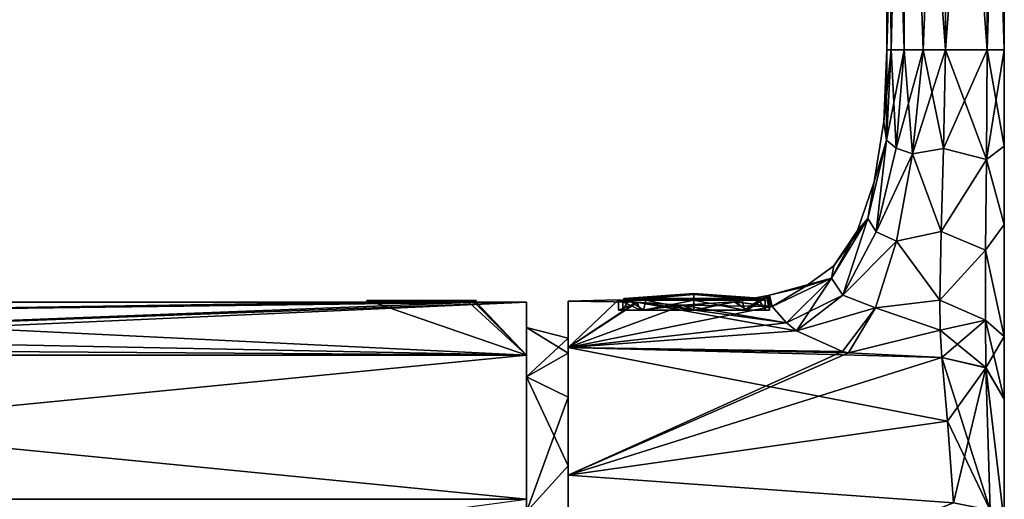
# Model space of a CAD drawing. Header units: millimetres. Extents: x -89 to 30, y -70 to 288.
# Tile 54 of 59: x -30 to 28, y 12 to 40. Entities that reach past the tile are written whole.
import ezdxf

# ---------------------------------------------------------------- set-up
doc = ezdxf.new("R2010")
doc.units = ezdxf.units.MM
doc.header["$LTSCALE"] = 81.481481
for name, color, linetype in [('193', 7, 'CONTINUOUS'), ('194', 7, 'CONTINUOUS'), ('195', 7, 'CONTINUOUS'), ('196', 7, 'CONTINUOUS'), ('197', 7, 'CONTINUOUS'), ('198', 7, 'CONTINUOUS'), ('199', 7, 'CONTINUOUS'), ('21', 7, 'CONTINUOUS'), ('22', 7, 'CONTINUOUS'), ('23', 7, 'CONTINUOUS'), ('24', 7, 'CONTINUOUS'), ('27', 7, 'CONTINUOUS'), ('28', 7, 'CONTINUOUS'), ('29', 7, 'CONTINUOUS'), ('30', 7, 'CONTINUOUS'), ('32', 7, 'CONTINUOUS'), ('66', 7, 'CONTINUOUS'), ('67', 7, 'CONTINUOUS'), ('68', 7, 'CONTINUOUS'), ('7', 7, 'CONTINUOUS'), ('72', 7, 'CONTINUOUS'), ('73', 7, 'CONTINUOUS'), ('74', 7, 'CONTINUOUS'), ('75', 7, 'CONTINUOUS'), ('76', 7, 'CONTINUOUS'), ('77', 7, 'CONTINUOUS'), ('8', 7, 'CONTINUOUS'), ('80', 7, 'CONTINUOUS'), ('88', 7, 'CONTINUOUS'), ('89', 7, 'CONTINUOUS'), ('9', 7, 'CONTINUOUS'), ('92', 7, 'CONTINUOUS'), ('94', 7, 'CONTINUOUS')]:
    doc.layers.add(name, color=color, linetype=linetype)

msp = doc.modelspace()

# ---------------------------------------------------------------- linework, layer by layer
at = {"layer": '193', "color": 7, "linetype": 'CONTINUOUS', "true_color": 0x8c969d}
for points in [[(9.993, 23.021, 4.25), (12.998, 23.021, 3.005), (9.993, 23.635, 4.25), (9.993, 23.021, 4.25)], [(9.993, 23.635, 4.25), (12.998, 23.021, 3.005), (12.857, 23.635, 3.14), (9.993, 23.635, 4.25)], [(12.997, 23.021, -3.006), (9.993, 23.021, -4.25), (12.864, 23.635, -3.133), (12.997, 23.021, -3.006)], [(12.864, 23.635, -3.133), (9.993, 23.021, -4.25), (9.993, 23.635, -4.25), (12.864, 23.635, -3.133)], [(12.857, 23.635, 3.14), (12.998, 23.021, 3.005), (13.879, 23.635, 1.721), (12.857, 23.635, 3.14)], [(13.884, 23.635, -1.709), (12.997, 23.021, -3.006), (12.864, 23.635, -3.133), (13.884, 23.635, -1.709)], [(14.243, 23.021, -0.001), (12.997, 23.021, -3.006), (13.884, 23.635, -1.709), (14.243, 23.021, -0.001)], [(12.998, 23.021, 3.005), (14.243, 23.021, -0.001), (13.879, 23.635, 1.721), (12.998, 23.021, 3.005)], [(13.879, 23.635, 1.721), (14.243, 23.021, -0.001), (14.243, 23.635, 0.007), (13.879, 23.635, 1.721)], [(14.243, 23.635, 0.007), (14.243, 23.021, -0.001), (13.884, 23.635, -1.709), (14.243, 23.635, 0.007)]]:
    msp.add_3dface(points, dxfattribs=at)
at = {"layer": '194', "color": 7, "linetype": 'CONTINUOUS', "true_color": 0x8c969d}
for points in [[(9.993, 24.034), (9.993, 23.959, 2.088), (12.799, 23.734, 3.077), (9.993, 24.034)], [(9.993, 23.959, -2.088), (9.993, 24.034), (9.993, 23.734, -4.164), (9.993, 23.959, -2.088)], [(9.993, 23.734, -4.164), (9.993, 24.034), (12.806, 23.734, -3.07), (9.993, 23.734, -4.164)], [(12.806, 23.734, -3.07), (9.993, 24.034), (13.806, 23.734, -1.674), (12.806, 23.734, -3.07)], [(13.806, 23.734, -1.674), (9.993, 24.034), (14.157, 23.734, 0.007), (13.806, 23.734, -1.674)], [(14.157, 23.734, 0.007), (9.993, 24.034), (13.8, 23.734, 1.686), (14.157, 23.734, 0.007)], [(13.8, 23.734, 1.686), (9.993, 24.034), (12.799, 23.734, 3.077), (13.8, 23.734, 1.686)], [(9.993, 23.959, 2.088), (9.993, 23.734, 4.164), (12.799, 23.734, 3.077), (9.993, 23.959, 2.088)]]:
    msp.add_3dface(points, dxfattribs=at)
at = {"layer": '195', "color": 7, "linetype": 'CONTINUOUS', "true_color": 0x8c969d}
for points in [[(6.988, 23.021, -3.005), (5.743, 23.021, 0.001), (6.107, 23.635, -1.721), (6.988, 23.021, -3.005)], [(5.743, 23.021, 0.001), (6.989, 23.021, 3.006), (6.102, 23.635, 1.709), (5.743, 23.021, 0.001)], [(6.107, 23.635, -1.721), (5.743, 23.021, 0.001), (5.743, 23.635, -0.007), (6.107, 23.635, -1.721)], [(5.743, 23.635, -0.007), (5.743, 23.021, 0.001), (6.102, 23.635, 1.709), (5.743, 23.635, -0.007)], [(6.102, 23.635, 1.709), (6.989, 23.021, 3.006), (7.122, 23.635, 3.133), (6.102, 23.635, 1.709)], [(7.129, 23.635, -3.14), (6.988, 23.021, -3.005), (6.107, 23.635, -1.721), (7.129, 23.635, -3.14)], [(9.993, 23.021, -4.25), (6.988, 23.021, -3.005), (9.993, 23.635, -4.25), (9.993, 23.021, -4.25)], [(9.993, 23.635, -4.25), (6.988, 23.021, -3.005), (7.129, 23.635, -3.14), (9.993, 23.635, -4.25)], [(6.989, 23.021, 3.006), (9.993, 23.021, 4.25), (7.122, 23.635, 3.133), (6.989, 23.021, 3.006)], [(9.993, 23.021, 4.25), (9.993, 23.635, 4.25), (7.122, 23.635, 3.133), (9.993, 23.021, 4.25)]]:
    msp.add_3dface(points, dxfattribs=at)
at = {"layer": '196', "color": 7, "linetype": 'CONTINUOUS', "true_color": 0x8c969d}
for points in [[(6.18, 23.734, 1.674), (9.993, 24.034), (5.829, 23.734, -0.007), (6.18, 23.734, 1.674)], [(5.829, 23.734, -0.007), (9.993, 24.034), (6.185, 23.734, -1.686), (5.829, 23.734, -0.007)], [(7.179, 23.734, 3.07), (9.993, 24.034), (6.18, 23.734, 1.674), (7.179, 23.734, 3.07)], [(6.185, 23.734, -1.686), (9.993, 24.034), (7.186, 23.734, -3.077), (6.185, 23.734, -1.686)], [(9.993, 23.734, 4.164), (9.993, 24.034), (7.179, 23.734, 3.07), (9.993, 23.734, 4.164)], [(9.993, 24.034), (9.993, 23.959, -2.088), (7.186, 23.734, -3.077), (9.993, 24.034)], [(9.993, 23.959, -2.088), (9.993, 23.734, -4.164), (7.186, 23.734, -3.077), (9.993, 23.959, -2.088)], [(9.993, 23.734, 4.164), (9.993, 23.959, 2.088), (9.993, 24.034), (9.993, 23.734, 4.164)]]:
    msp.add_3dface(points, dxfattribs=at)
at = {"layer": '197', "color": 7, "linetype": 'CONTINUOUS', "true_color": 0x8c969d}
for points in [[(6.107, 23.635, -1.721), (5.743, 23.635, -0.007), (6.185, 23.734, -1.686), (6.107, 23.635, -1.721)], [(5.743, 23.635, -0.007), (6.102, 23.635, 1.709), (5.829, 23.734, -0.007), (5.743, 23.635, -0.007)], [(5.743, 23.635, -0.007), (5.829, 23.734, -0.007), (6.185, 23.734, -1.686), (5.743, 23.635, -0.007)], [(6.102, 23.635, 1.709), (6.18, 23.734, 1.674), (5.829, 23.734, -0.007), (6.102, 23.635, 1.709)], [(6.102, 23.635, 1.709), (7.122, 23.635, 3.133), (6.18, 23.734, 1.674), (6.102, 23.635, 1.709)], [(7.129, 23.635, -3.14), (6.107, 23.635, -1.721), (7.186, 23.734, -3.077), (7.129, 23.635, -3.14)], [(6.107, 23.635, -1.721), (6.185, 23.734, -1.686), (7.186, 23.734, -3.077), (6.107, 23.635, -1.721)], [(7.122, 23.635, 3.133), (7.179, 23.734, 3.07), (6.18, 23.734, 1.674), (7.122, 23.635, 3.133)], [(7.122, 23.635, 3.133), (9.993, 23.635, 4.25), (7.179, 23.734, 3.07), (7.122, 23.635, 3.133)], [(9.993, 23.734, -4.164), (7.129, 23.635, -3.14), (7.186, 23.734, -3.077), (9.993, 23.734, -4.164)], [(7.129, 23.635, -3.14), (9.993, 23.734, -4.164), (9.993, 23.7, -4.226), (7.129, 23.635, -3.14)], [(9.993, 23.635, -4.25), (7.129, 23.635, -3.14), (9.993, 23.7, -4.226), (9.993, 23.635, -4.25)], [(7.179, 23.734, 3.07), (9.993, 23.635, 4.25), (9.993, 23.7, 4.226), (7.179, 23.734, 3.07)], [(9.993, 23.734, 4.164), (7.179, 23.734, 3.07), (9.993, 23.7, 4.226), (9.993, 23.734, 4.164)]]:
    msp.add_3dface(points, dxfattribs=at)
at = {"layer": '198', "color": 7, "linetype": 'CONTINUOUS', "true_color": 0x8c969d}
for points in [[(9.993, 23.734, 4.164), (12.857, 23.635, 3.14), (12.799, 23.734, 3.077), (9.993, 23.734, 4.164)], [(12.857, 23.635, 3.14), (9.993, 23.734, 4.164), (9.993, 23.7, 4.226), (12.857, 23.635, 3.14)], [(12.864, 23.635, -3.133), (9.993, 23.635, -4.25), (12.806, 23.734, -3.07), (12.864, 23.635, -3.133)], [(12.806, 23.734, -3.07), (9.993, 23.635, -4.25), (9.993, 23.7, -4.226), (12.806, 23.734, -3.07)], [(9.993, 23.734, -4.164), (12.806, 23.734, -3.07), (9.993, 23.7, -4.226), (9.993, 23.734, -4.164)], [(9.993, 23.635, 4.25), (12.857, 23.635, 3.14), (9.993, 23.7, 4.226), (9.993, 23.635, 4.25)], [(12.857, 23.635, 3.14), (13.879, 23.635, 1.721), (12.799, 23.734, 3.077), (12.857, 23.635, 3.14)], [(13.879, 23.635, 1.721), (13.8, 23.734, 1.686), (12.799, 23.734, 3.077), (13.879, 23.635, 1.721)], [(12.864, 23.635, -3.133), (12.806, 23.734, -3.07), (13.806, 23.734, -1.674), (12.864, 23.635, -3.133)], [(13.884, 23.635, -1.709), (12.864, 23.635, -3.133), (13.806, 23.734, -1.674), (13.884, 23.635, -1.709)], [(13.879, 23.635, 1.721), (14.243, 23.635, 0.007), (13.8, 23.734, 1.686), (13.879, 23.635, 1.721)], [(14.243, 23.635, 0.007), (14.157, 23.734, 0.007), (13.8, 23.734, 1.686), (14.243, 23.635, 0.007)], [(13.884, 23.635, -1.709), (13.806, 23.734, -1.674), (14.157, 23.734, 0.007), (13.884, 23.635, -1.709)], [(14.243, 23.635, 0.007), (13.884, 23.635, -1.709), (14.157, 23.734, 0.007), (14.243, 23.635, 0.007)]]:
    msp.add_3dface(points, dxfattribs=at)
at = {"layer": '199', "linetype": 'CONTINUOUS'}
for points in [[(2.493, 21.362), (2.493, 20.465, 6.124), (2.493, 23.565), (2.493, 21.362)], [(2.493, 21.362), (2.493, 23.565), (2.493, 20.809, -11.043), (2.493, 21.362)], [(2.493, 23.565), (2.493, 20.465, 6.124), (2.493, 20.809, 11.043), (2.493, 23.565)], [(2.493, 20.465, -6.124), (2.493, 21.362), (2.493, 20.809, -11.043), (2.493, 20.465, -6.124)], [(2.493, 17.852, -11.732), (2.493, 20.465, -6.124), (2.493, 20.809, -11.043), (2.493, 17.852, -11.732)], [(2.493, 17.852, -11.732), (2.493, 20.809, -11.043), (2.493, 13.182, -19.499), (2.493, 17.852, -11.732)], [(2.493, 20.465, 6.124), (2.493, 17.852, 11.732), (2.493, 20.809, 11.043), (2.493, 20.465, 6.124)], [(2.493, 17.852, 11.732), (2.493, 13.739, 16.357), (2.493, 20.809, 11.043), (2.493, 17.852, 11.732)], [(2.493, 13.739, 16.357), (2.493, 13.182, 19.499), (2.493, 20.809, 11.043), (2.493, 13.739, 16.357)], [(2.493, 13.739, -16.357), (2.493, 17.852, -11.732), (2.493, 13.182, -19.499), (2.493, 13.739, -16.357)], [(2.493, 8.473, -19.61), (2.493, 13.739, -16.357), (2.493, 13.182, -19.499), (2.493, 8.473, -19.61)], [(2.493, 13.739, 16.357), (2.493, 8.473, 19.61), (2.493, 13.182, 19.499), (2.493, 13.739, 16.357)], [(2.493, 8.473, 19.61), (2.493, 2.499, 21.215), (2.493, 13.182, 19.499), (2.493, 8.473, 19.61)], [(2.493, 2.499, 21.215), (2.493, 2.499, 23.374), (2.493, 13.182, 19.499), (2.493, 2.499, 21.215)], [(2.493, 2.499, -23.374), (2.493, 8.473, -19.61), (2.493, 13.182, -19.499), (2.493, 2.499, -23.374)]]:
    msp.add_3dface(points, dxfattribs=at)
at = {"layer": '21', "color": 1, "linetype": 'CONTINUOUS'}
for points in [[(-9.1, 23.497, 0.4), (-3.4, 23.497, 0.4), (-9.1, 23.597, 0.402), (-9.1, 23.497, 0.4)], [(-9.1, 23.597, 0.402), (-3.4, 23.497, 0.4), (-3.4, 23.597, 0.402), (-9.1, 23.597, 0.402)]]:
    msp.add_3dface(points, dxfattribs=at)
at = {"layer": '22', "color": 1, "linetype": 'CONTINUOUS'}
for points in [[(-3.4, 23.497, -0.4), (-9.1, 23.497, -0.4), (-3.4, 23.597, -0.402), (-3.4, 23.497, -0.4)], [(-3.4, 23.597, -0.402), (-9.1, 23.497, -0.4), (-9.1, 23.597, -0.402), (-3.4, 23.597, -0.402)]]:
    msp.add_3dface(points, dxfattribs=at)
at = {"layer": '23', "color": 1, "linetype": 'CONTINUOUS'}
for points in [[(-9.5, 23.6), (-9.383, 23.598, 0.284), (-3, 23.6), (-9.5, 23.6)], [(-3, 23.6), (-9.383, 23.598, 0.284), (-3.117, 23.598, 0.284), (-3, 23.6)], [(-9.383, 23.598, 0.284), (-9.1, 23.597, 0.402), (-3.117, 23.598, 0.284), (-9.383, 23.598, 0.284)], [(-9.1, 23.597, 0.402), (-3.4, 23.597, 0.402), (-3.117, 23.598, 0.284), (-9.1, 23.597, 0.402)]]:
    msp.add_3dface(points, dxfattribs=at)
at = {"layer": '24', "color": 1, "linetype": 'CONTINUOUS'}
for points in [[(-9.5, 23.6), (-3, 23.6), (-3.117, 23.598, -0.284), (-9.5, 23.6)], [(-9.5, 23.6), (-3.117, 23.598, -0.284), (-9.383, 23.598, -0.284), (-9.5, 23.6)], [(-3.4, 23.597, -0.402), (-9.1, 23.597, -0.402), (-9.383, 23.598, -0.284), (-3.4, 23.597, -0.402)], [(-3.117, 23.598, -0.284), (-3.4, 23.597, -0.402), (-9.383, 23.598, -0.284), (-3.117, 23.598, -0.284)]]:
    msp.add_3dface(points, dxfattribs=at)
at = {"layer": '27', "color": 1, "linetype": 'CONTINUOUS'}
for points in [[(-3.4, 23.597, 0.402), (-3.117, 23.498, 0.283), (-3.117, 23.598, 0.284), (-3.4, 23.597, 0.402)], [(-3.4, 23.497, 0.4), (-3.117, 23.498, 0.283), (-3.4, 23.597, 0.402), (-3.4, 23.497, 0.4)], [(-3, 23.5), (-3, 23.6), (-3.117, 23.598, 0.284), (-3, 23.5)], [(-3.117, 23.498, 0.283), (-3, 23.5), (-3.117, 23.598, 0.284), (-3.117, 23.498, 0.283)]]:
    msp.add_3dface(points, dxfattribs=at)
at = {"layer": '28', "color": 1, "linetype": 'CONTINUOUS'}
for points in [[(-3.117, 23.498, -0.283), (-3.4, 23.497, -0.4), (-3.117, 23.598, -0.284), (-3.117, 23.498, -0.283)], [(-3.4, 23.497, -0.4), (-3.4, 23.597, -0.402), (-3.117, 23.598, -0.284), (-3.4, 23.497, -0.4)], [(-3, 23.5), (-3.117, 23.498, -0.283), (-3, 23.6), (-3, 23.5)], [(-3, 23.6), (-3.117, 23.498, -0.283), (-3.117, 23.598, -0.284), (-3, 23.6)]]:
    msp.add_3dface(points, dxfattribs=at)
at = {"layer": '29', "color": 1, "linetype": 'CONTINUOUS'}
for points in [[(-9.5, 23.5), (-9.5, 23.6), (-9.383, 23.598, -0.284), (-9.5, 23.5)], [(-9.383, 23.498, -0.283), (-9.5, 23.5), (-9.383, 23.598, -0.284), (-9.383, 23.498, -0.283)], [(-9.1, 23.597, -0.402), (-9.383, 23.498, -0.283), (-9.383, 23.598, -0.284), (-9.1, 23.597, -0.402)], [(-9.1, 23.497, -0.4), (-9.383, 23.498, -0.283), (-9.1, 23.597, -0.402), (-9.1, 23.497, -0.4)]]:
    msp.add_3dface(points, dxfattribs=at)
at = {"layer": '30', "color": 1, "linetype": 'CONTINUOUS'}
for points in [[(-9.5, 23.5), (-9.383, 23.498, 0.283), (-9.5, 23.6), (-9.5, 23.5)], [(-9.383, 23.498, 0.283), (-9.383, 23.598, 0.284), (-9.5, 23.6), (-9.383, 23.498, 0.283)], [(-9.383, 23.498, 0.283), (-9.1, 23.497, 0.4), (-9.383, 23.598, 0.284), (-9.383, 23.498, 0.283)], [(-9.1, 23.497, 0.4), (-9.1, 23.597, 0.402), (-9.383, 23.598, 0.284), (-9.1, 23.497, 0.4)]]:
    msp.add_3dface(points, dxfattribs=at)
at = {"layer": '32', "linetype": 'CONTINUOUS'}
for points in [[(0, 19.052, -11), (0, 22), (2.493, 20.465, -6.124), (0, 19.052, -11)], [(0, 22), (0, 19.052, 11), (2.493, 21.362), (0, 22)], [(2.493, 20.465, -6.124), (0, 22), (2.493, 21.362), (2.493, 20.465, -6.124)], [(2.493, 21.362), (0, 19.052, 11), (2.493, 20.465, 6.124), (2.493, 21.362)], [(2.493, 17.852, -11.732), (0, 19.052, -11), (2.493, 20.465, -6.124), (2.493, 17.852, -11.732)], [(2.493, 20.465, 6.124), (0, 19.052, 11), (2.493, 17.852, 11.732), (2.493, 20.465, 6.124)], [(0, 10.999, -19.053), (0, 19.052, -11), (2.493, 13.739, -16.357), (0, 10.999, -19.053)], [(2.493, 13.739, -16.357), (0, 19.052, -11), (2.493, 17.852, -11.732), (2.493, 13.739, -16.357)], [(0, 19.052, 11), (0, 10.999, 19.053), (2.493, 17.852, 11.732), (0, 19.052, 11)], [(2.493, 17.852, 11.732), (0, 10.999, 19.053), (2.493, 13.739, 16.357), (2.493, 17.852, 11.732)], [(2.493, 8.473, -19.61), (0, 10.999, -19.053), (2.493, 13.739, -16.357), (2.493, 8.473, -19.61)], [(2.493, 13.739, 16.357), (0, 10.999, 19.053), (2.493, 8.473, 19.61), (2.493, 13.739, 16.357)]]:
    msp.add_3dface(points, dxfattribs=at)
at = {"layer": '66', "color": 1, "linetype": 'CONTINUOUS'}
for points in [[(5.493, 23.021), (6.812, 23.021, -3.183), (5.493, 23.654), (5.493, 23.021)], [(5.493, 23.654), (6.812, 23.021, -3.183), (6.566, 23.498, -2.917), (5.493, 23.654)], [(6.566, 23.498, -2.917), (6.812, 23.021, -3.183), (9.293, 23.322, -4.445), (6.566, 23.498, -2.917)], [(9.293, 23.322, -4.445), (9.993, 23.021, -4.499), (12.391, 23.527, -3.808), (9.293, 23.322, -4.445)], [(9.993, 23.021, -4.499), (13.173, 23.021, -3.183), (12.391, 23.527, -3.808), (9.993, 23.021, -4.499)], [(12.391, 23.527, -3.808), (13.173, 23.021, -3.183), (14.303, 23.877, -1.293), (12.391, 23.527, -3.808)], [(13.173, 23.021, -3.183), (14.493, 23.021), (14.303, 23.877, -1.293), (13.173, 23.021, -3.183)], [(14.303, 23.877, -1.293), (14.493, 23.021), (14.445, 23.911, -0.655), (14.303, 23.877, -1.293)], [(14.493, 23.021), (14.493, 23.924), (14.445, 23.911, -0.655), (14.493, 23.021)], [(6.812, 23.021, -3.183), (9.993, 23.021, -4.499), (9.293, 23.322, -4.445), (6.812, 23.021, -3.183)]]:
    msp.add_3dface(points, dxfattribs=at)
at = {"layer": '67', "color": 1, "linetype": 'CONTINUOUS'}
for points in [[(6.812, 23.021, -3.183), (5.493, 23.021), (6.988, 23.021, -3.005), (6.812, 23.021, -3.183)], [(5.493, 23.021), (6.812, 23.021, 3.183), (5.743, 23.021, 0.001), (5.493, 23.021)], [(6.988, 23.021, -3.005), (5.493, 23.021), (5.743, 23.021, 0.001), (6.988, 23.021, -3.005)], [(5.743, 23.021, 0.001), (6.812, 23.021, 3.183), (6.989, 23.021, 3.006), (5.743, 23.021, 0.001)], [(9.993, 23.021, -4.499), (6.812, 23.021, -3.183), (9.993, 23.021, -4.25), (9.993, 23.021, -4.499)], [(9.993, 23.021, -4.25), (6.812, 23.021, -3.183), (6.988, 23.021, -3.005), (9.993, 23.021, -4.25)], [(6.812, 23.021, 3.183), (9.993, 23.021, 4.499), (9.993, 23.021, 4.25), (6.812, 23.021, 3.183)], [(6.812, 23.021, 3.183), (9.993, 23.021, 4.25), (6.989, 23.021, 3.006), (6.812, 23.021, 3.183)], [(13.173, 23.021, -3.183), (9.993, 23.021, -4.499), (9.993, 23.021, -4.25), (13.173, 23.021, -3.183)], [(12.997, 23.021, -3.006), (13.173, 23.021, -3.183), (9.993, 23.021, -4.25), (12.997, 23.021, -3.006)], [(9.993, 23.021, 4.499), (13.173, 23.021, 3.183), (9.993, 23.021, 4.25), (9.993, 23.021, 4.499)], [(9.993, 23.021, 4.25), (13.173, 23.021, 3.183), (12.998, 23.021, 3.005), (9.993, 23.021, 4.25)], [(14.243, 23.021, -0.001), (13.173, 23.021, -3.183), (12.997, 23.021, -3.006), (14.243, 23.021, -0.001)], [(13.173, 23.021, 3.183), (14.493, 23.021), (12.998, 23.021, 3.005), (13.173, 23.021, 3.183)], [(12.998, 23.021, 3.005), (14.493, 23.021), (14.243, 23.021, -0.001), (12.998, 23.021, 3.005)], [(14.493, 23.021), (13.173, 23.021, -3.183), (14.243, 23.021, -0.001), (14.493, 23.021)]]:
    msp.add_3dface(points, dxfattribs=at)
at = {"layer": '68', "color": 1, "linetype": 'CONTINUOUS'}
for points in [[(5.493, 23.021), (5.493, 23.654), (6.599, 23.494, 2.955), (5.493, 23.021)], [(6.812, 23.021, 3.183), (5.493, 23.021), (6.599, 23.494, 2.955), (6.812, 23.021, 3.183)], [(9.376, 23.322, 4.458), (6.812, 23.021, 3.183), (6.599, 23.494, 2.955), (9.376, 23.322, 4.458)], [(12.439, 23.533, 3.777), (9.993, 23.021, 4.499), (9.376, 23.322, 4.458), (12.439, 23.533, 3.777)], [(13.173, 23.021, 3.183), (9.993, 23.021, 4.499), (12.439, 23.533, 3.777), (13.173, 23.021, 3.183)], [(14.303, 23.877, 1.293), (13.173, 23.021, 3.183), (12.439, 23.533, 3.777), (14.303, 23.877, 1.293)], [(14.493, 23.924), (14.493, 23.021), (13.173, 23.021, 3.183), (14.493, 23.924)], [(14.493, 23.924), (13.173, 23.021, 3.183), (14.445, 23.911, 0.655), (14.493, 23.924)], [(14.445, 23.911, 0.655), (13.173, 23.021, 3.183), (14.303, 23.877, 1.293), (14.445, 23.911, 0.655)], [(9.993, 23.021, 4.499), (6.812, 23.021, 3.183), (9.376, 23.322, 4.458), (9.993, 23.021, 4.499)]]:
    msp.add_3dface(points, dxfattribs=at)
at = {"layer": '7', "linetype": 'CONTINUOUS'}
for points in [[(-55.597, 21.458, 9.581), (-61, 20.767, 11), (0, 23.5), (-55.597, 21.458, 9.581)], [(0, 23.5), (-61, 20.767, 11), (0, 20.352, 11.75), (0, 23.5)], [(-3.4, 23.497, 0.4), (-55.597, 21.458, 9.581), (0, 23.5), (-3.4, 23.497, 0.4)], [(-51.439, 22.862, 5.44), (-55.597, 21.458, 9.581), (-3.4, 23.497, 0.4), (-51.439, 22.862, 5.44)], [(-50, 23.5), (-51.439, 22.862, 5.44), (-9.5, 23.5), (-50, 23.5)], [(-9.5, 23.5), (-51.439, 22.862, 5.44), (-9.383, 23.498, 0.283), (-9.5, 23.5)], [(-9.383, 23.498, 0.283), (-51.439, 22.862, 5.44), (-9.1, 23.497, 0.4), (-9.383, 23.498, 0.283)], [(-9.1, 23.497, 0.4), (-51.439, 22.862, 5.44), (-3.4, 23.497, 0.4), (-9.1, 23.497, 0.4)], [(-3.117, 23.498, 0.283), (-3.4, 23.497, 0.4), (0, 23.5), (-3.117, 23.498, 0.283)], [(-3, 23.5), (-3.117, 23.498, 0.283), (0, 23.5), (-3, 23.5)], [(0, 20.352, 11.75), (-61, 20.767, 11), (-87.54, 20.352, 11.75), (0, 20.352, 11.75)], [(0, 11.75, 20.352), (0, 20.352, 11.75), (-87.54, 11.75, 20.352), (0, 11.75, 20.352)], [(-87.54, 11.75, 20.352), (0, 20.352, 11.75), (-87.54, 20.352, 11.75), (-87.54, 11.75, 20.352)], [(-87.54, 0, 23.5), (0, 11.75, 20.352), (-87.54, 11.75, 20.352), (-87.54, 0, 23.5)]]:
    msp.add_3dface(points, dxfattribs=at)
at = {"layer": '72', "color": 7, "linetype": 'CONTINUOUS', "true_color": 0xe6e6e6}
for points in [[(21.493, 71.656), (22.518, 71.656, -2.475), (21.493, 38.565), (21.493, 71.656)], [(21.493, 38.565), (22.518, 71.656, -2.475), (21.758, 38.565, -1.337), (21.493, 38.565)], [(21.758, 38.565, -1.337), (22.518, 71.656, -2.475), (22.517, 38.565, -2.474), (21.758, 38.565, -1.337)], [(22.517, 38.565, -2.474), (22.518, 71.656, -2.475), (23.654, 38.565, -3.234), (22.517, 38.565, -2.474)], [(22.518, 71.656, -2.475), (24.993, 71.656, -3.5), (23.654, 38.565, -3.234), (22.518, 71.656, -2.475)], [(23.654, 38.565, -3.234), (24.993, 71.656, -3.5), (24.993, 38.565, -3.5), (23.654, 38.565, -3.234)], [(24.993, 71.656, -3.5), (27.468, 71.656, -2.475), (24.993, 38.565, -3.5), (24.993, 71.656, -3.5)], [(24.993, 38.565, -3.5), (27.468, 71.656, -2.475), (27.468, 38.565, -2.475), (24.993, 38.565, -3.5)], [(27.468, 71.656, -2.475), (28.493, 71.656), (27.468, 38.565, -2.475), (27.468, 71.656, -2.475)], [(27.468, 38.565, -2.475), (28.493, 71.656), (28.493, 38.565), (27.468, 38.565, -2.475)]]:
    msp.add_3dface(points, dxfattribs=at)
at = {"layer": '73', "color": 7, "linetype": 'CONTINUOUS', "true_color": 0xe6e6e6}
for points in [[(28.493, 32.802, -0.571), (28.493, 38.565), (28.493, 32.802, 0.571), (28.493, 32.802, -0.571)], [(28.493, 28.141, -1.9), (28.493, 32.802, -0.571), (28.493, 28.141, 1.9), (28.493, 28.141, -1.9)], [(28.493, 28.141, 1.9), (28.493, 32.802, -0.571), (28.493, 32.802, 0.571), (28.493, 28.141, 1.9)], [(28.493, 21.469, -5.505), (28.493, 28.141, -1.9), (28.493, 21.469, 5.505), (28.493, 21.469, -5.505)], [(28.493, 21.469, 5.505), (28.493, 28.141, -1.9), (28.493, 28.141, 1.9), (28.493, 21.469, 5.505)], [(28.493, 17.716, -9.5), (28.493, 21.469, -5.505), (28.493, 17.716, 9.5), (28.493, 17.716, -9.5)], [(28.493, 17.716, 9.5), (28.493, 21.469, -5.505), (28.493, 21.469, 5.505), (28.493, 17.716, 9.5)], [(28.493, 10.369, -17.148), (28.493, 17.716, -9.5), (28.493, 10.369, 17.148), (28.493, 10.369, -17.148)], [(28.493, 10.369, 17.148), (28.493, 17.716, -9.5), (28.493, 17.716, 9.5), (28.493, 10.369, 17.148)]]:
    msp.add_3dface(points, dxfattribs=at)
at = {"layer": '74', "color": 7, "linetype": 'CONTINUOUS', "true_color": 0xe6e6e6}
for points in [[(24.993, 38.565, -3.5), (27.438, 32.015, -3.228), (24.873, 32.666, -4.121), (24.993, 38.565, -3.5)], [(24.993, 38.565, -3.5), (27.468, 38.565, -2.475), (27.438, 32.015, -3.228), (24.993, 38.565, -3.5)], [(27.468, 38.565, -2.475), (28.493, 32.802, -0.571), (27.438, 32.015, -3.228), (27.468, 38.565, -2.475)], [(27.468, 38.565, -2.475), (28.493, 38.565), (28.493, 32.802, -0.571), (27.468, 38.565, -2.475)], [(24.873, 32.666, -4.121), (27.438, 32.015, -3.228), (24.727, 27.721, -5.881), (24.873, 32.666, -4.121)], [(28.493, 32.802, -0.571), (28.493, 28.141, -1.9), (27.438, 32.015, -3.228), (28.493, 32.802, -0.571)], [(27.438, 32.015, -3.228), (27.38, 26.607, -5.292), (24.727, 27.721, -5.881), (27.438, 32.015, -3.228)], [(27.438, 32.015, -3.228), (28.493, 28.141, -1.9), (27.38, 26.607, -5.292), (27.438, 32.015, -3.228)], [(24.727, 27.721, -5.881), (27.38, 26.607, -5.292), (24.649, 23.635, -8.648), (24.727, 27.721, -5.881)], [(28.493, 28.141, -1.9), (28.493, 21.469, -5.505), (27.38, 26.607, -5.292), (28.493, 28.141, -1.9)], [(27.38, 26.607, -5.292), (27.364, 22.442, -8.207), (24.649, 23.635, -8.648), (27.38, 26.607, -5.292)], [(27.38, 26.607, -5.292), (28.493, 21.469, -5.505), (27.364, 22.442, -8.207), (27.38, 26.607, -5.292)], [(24.649, 23.635, -8.648), (27.364, 22.442, -8.207), (24.673, 21.842, -10.434), (24.649, 23.635, -8.648)], [(27.364, 22.442, -8.207), (27.382, 19.607, -11.512), (24.673, 21.842, -10.434), (27.364, 22.442, -8.207)], [(28.493, 21.469, -5.505), (28.493, 17.716, -9.5), (27.364, 22.442, -8.207), (28.493, 21.469, -5.505)], [(27.364, 22.442, -8.207), (28.493, 17.716, -9.5), (27.382, 19.607, -11.512), (27.364, 22.442, -8.207)], [(24.77, 20.216, -12.5), (24.673, 21.842, -10.434), (27.382, 19.607, -11.512), (24.77, 20.216, -12.5)]]:
    msp.add_3dface(points, dxfattribs=at)
at = {"layer": '75', "color": 7, "linetype": 'CONTINUOUS', "true_color": 0xe6e6e6}
for points in [[(21.493, 38.565), (21.461, 33.162, -1.785), (21.305, 34.278), (21.493, 38.565)], [(21.493, 38.565), (21.758, 38.565, -1.337), (21.461, 33.162, -1.785), (21.493, 38.565)], [(21.461, 33.162, -1.785), (21.758, 38.565, -1.337), (22.048, 32.695, -2.977), (21.461, 33.162, -1.785)], [(21.758, 38.565, -1.337), (22.517, 38.565, -2.474), (22.048, 32.695, -2.977), (21.758, 38.565, -1.337)], [(22.517, 38.565, -2.474), (23.02, 32.347, -3.789), (22.048, 32.695, -2.977), (22.517, 38.565, -2.474)], [(22.517, 38.565, -2.474), (23.654, 38.565, -3.234), (23.02, 32.347, -3.789), (22.517, 38.565, -2.474)], [(23.654, 38.565, -3.234), (24.873, 32.666, -4.121), (23.02, 32.347, -3.789), (23.654, 38.565, -3.234)], [(23.654, 38.565, -3.234), (24.993, 38.565, -3.5), (24.873, 32.666, -4.121), (23.654, 38.565, -3.234)], [(21.305, 34.278), (21.461, 33.162, -1.785), (20.732, 30.682), (21.305, 34.278)], [(21.461, 33.162, -1.785), (20.357, 28.503, -2.664), (20.732, 30.682), (21.461, 33.162, -1.785)], [(20.357, 28.503, -2.664), (21.461, 33.162, -1.785), (20.856, 27.705, -4.521), (20.357, 28.503, -2.664)], [(21.461, 33.162, -1.785), (22.048, 32.695, -2.977), (20.856, 27.705, -4.521), (21.461, 33.162, -1.785)], [(22.048, 32.695, -2.977), (23.02, 32.347, -3.789), (20.856, 27.705, -4.521), (22.048, 32.695, -2.977)], [(23.02, 32.347, -3.789), (22.068, 27.14, -5.704), (20.856, 27.705, -4.521), (23.02, 32.347, -3.789)], [(23.02, 32.347, -3.789), (24.727, 27.721, -5.881), (22.068, 27.14, -5.704), (23.02, 32.347, -3.789)], [(24.873, 32.666, -4.121), (24.727, 27.721, -5.881), (23.02, 32.347, -3.789), (24.873, 32.666, -4.121)], [(20.732, 30.682), (20.357, 28.503, -2.664), (19.738, 27.778), (20.732, 30.682)], [(20.357, 28.503, -2.664), (18.186, 24.942, -3.861), (19.738, 27.778), (20.357, 28.503, -2.664)], [(18.186, 24.942, -3.861), (20.357, 28.503, -2.664), (18.876, 23.935, -6.826), (18.186, 24.942, -3.861)], [(20.357, 28.503, -2.664), (20.856, 27.705, -4.521), (18.876, 23.935, -6.826), (20.357, 28.503, -2.664)], [(19.738, 27.778), (18.186, 24.942, -3.861), (18.323, 25.669), (19.738, 27.778)], [(20.856, 27.705, -4.521), (22.068, 27.14, -5.704), (18.876, 23.935, -6.826), (20.856, 27.705, -4.521)], [(24.727, 27.721, -5.881), (24.649, 23.635, -8.648), (22.068, 27.14, -5.704), (24.727, 27.721, -5.881)], [(22.068, 27.14, -5.704), (20.808, 23.165, -8.635), (18.876, 23.935, -6.826), (22.068, 27.14, -5.704)], [(22.068, 27.14, -5.704), (24.649, 23.635, -8.648), (20.808, 23.165, -8.635), (22.068, 27.14, -5.704)], [(18.323, 25.669), (18.186, 24.942, -3.861), (16.603, 24.43), (18.323, 25.669)], [(18.186, 24.942, -3.861), (14.652, 23.245, -5.42), (16.603, 24.43), (18.186, 24.942, -3.861)], [(14.652, 23.245, -5.42), (18.186, 24.942, -3.861), (15.508, 22.275, -8.426), (14.652, 23.245, -5.42)], [(18.186, 24.942, -3.861), (16.106, 21.798, -9.536), (15.508, 22.275, -8.426), (18.186, 24.942, -3.861)], [(18.186, 24.942, -3.861), (18.876, 23.935, -6.826), (16.106, 21.798, -9.536), (18.186, 24.942, -3.861)], [(14.652, 23.245, -5.42), (14.493, 23.924), (16.603, 24.43), (14.652, 23.245, -5.42)], [(14.303, 23.877, -1.293), (14.445, 23.911, -0.655), (14.652, 23.245, -5.42), (14.303, 23.877, -1.293)], [(14.445, 23.911, -0.655), (14.493, 23.924), (14.652, 23.245, -5.42), (14.445, 23.911, -0.655)], [(18.876, 23.935, -6.826), (20.808, 23.165, -8.635), (16.106, 21.798, -9.536), (18.876, 23.935, -6.826)], [(24.649, 23.635, -8.648), (24.673, 21.842, -10.434), (20.808, 23.165, -8.635), (24.649, 23.635, -8.648)], [(20.808, 23.165, -8.635), (18.844, 20.573, -11.848), (16.106, 21.798, -9.536), (20.808, 23.165, -8.635)], [(20.808, 23.165, -8.635), (19.214, 20.484, -11.997), (18.844, 20.573, -11.848), (20.808, 23.165, -8.635)], [(20.808, 23.165, -8.635), (24.673, 21.842, -10.434), (19.214, 20.484, -11.997), (20.808, 23.165, -8.635)], [(24.673, 21.842, -10.434), (24.77, 20.216, -12.5), (19.214, 20.484, -11.997), (24.673, 21.842, -10.434)]]:
    msp.add_3dface(points, dxfattribs=at)
at = {"layer": '76', "color": 7, "linetype": 'CONTINUOUS', "true_color": 0xe6e6e6}
for points in [[(27.438, 32.015, 3.228), (27.468, 38.565, 2.475), (24.873, 32.666, 4.121), (27.438, 32.015, 3.228)], [(27.468, 38.565, 2.475), (24.993, 38.565, 3.5), (24.873, 32.666, 4.121), (27.468, 38.565, 2.475)], [(28.493, 32.802, 0.571), (28.493, 38.565), (27.438, 32.015, 3.228), (28.493, 32.802, 0.571)], [(27.438, 32.015, 3.228), (28.493, 38.565), (27.468, 38.565, 2.475), (27.438, 32.015, 3.228)], [(24.727, 27.721, 5.881), (27.438, 32.015, 3.228), (24.873, 32.666, 4.121), (24.727, 27.721, 5.881)], [(28.493, 28.141, 1.9), (28.493, 32.802, 0.571), (27.438, 32.015, 3.228), (28.493, 28.141, 1.9)], [(27.38, 26.607, 5.292), (27.438, 32.015, 3.228), (24.727, 27.721, 5.881), (27.38, 26.607, 5.292)], [(27.38, 26.607, 5.292), (28.493, 28.141, 1.9), (27.438, 32.015, 3.228), (27.38, 26.607, 5.292)], [(24.649, 23.635, 8.648), (27.38, 26.607, 5.292), (24.727, 27.721, 5.881), (24.649, 23.635, 8.648)], [(28.493, 21.469, 5.505), (28.493, 28.141, 1.9), (27.38, 26.607, 5.292), (28.493, 21.469, 5.505)], [(27.364, 22.442, 8.207), (27.38, 26.607, 5.292), (24.649, 23.635, 8.648), (27.364, 22.442, 8.207)], [(27.364, 22.442, 8.207), (28.493, 21.469, 5.505), (27.38, 26.607, 5.292), (27.364, 22.442, 8.207)], [(24.673, 21.842, 10.434), (27.364, 22.442, 8.207), (24.649, 23.635, 8.648), (24.673, 21.842, 10.434)], [(24.77, 20.216, 12.5), (27.364, 22.442, 8.207), (24.673, 21.842, 10.434), (24.77, 20.216, 12.5)], [(27.396, 19.598, 11.501), (27.364, 22.442, 8.207), (24.77, 20.216, 12.5), (27.396, 19.598, 11.501)], [(27.396, 19.598, 11.501), (28.493, 21.469, 5.505), (27.364, 22.442, 8.207), (27.396, 19.598, 11.501)], [(28.493, 17.716, 9.5), (28.493, 21.469, 5.505), (27.396, 19.598, 11.501), (28.493, 17.716, 9.5)]]:
    msp.add_3dface(points, dxfattribs=at)
at = {"layer": '77', "color": 7, "linetype": 'CONTINUOUS', "true_color": 0xe6e6e6}
for points in [[(21.493, 38.565), (21.305, 34.278), (21.758, 38.565, 1.337), (21.493, 38.565)], [(21.758, 38.565, 1.337), (21.305, 34.278), (21.461, 33.162, 1.785), (21.758, 38.565, 1.337)], [(21.758, 38.565, 1.337), (21.461, 33.162, 1.785), (22.517, 38.565, 2.474), (21.758, 38.565, 1.337)], [(22.517, 38.565, 2.474), (21.461, 33.162, 1.785), (22.048, 32.695, 2.977), (22.517, 38.565, 2.474)], [(23.02, 32.347, 3.789), (23.654, 38.565, 3.234), (22.048, 32.695, 2.977), (23.02, 32.347, 3.789)], [(23.654, 38.565, 3.234), (22.517, 38.565, 2.474), (22.048, 32.695, 2.977), (23.654, 38.565, 3.234)], [(24.873, 32.666, 4.121), (24.993, 38.565, 3.5), (23.02, 32.347, 3.789), (24.873, 32.666, 4.121)], [(23.02, 32.347, 3.789), (24.993, 38.565, 3.5), (23.654, 38.565, 3.234), (23.02, 32.347, 3.789)], [(21.305, 34.278), (20.732, 30.682), (21.461, 33.162, 1.785), (21.305, 34.278)], [(21.461, 33.162, 1.785), (20.732, 30.682), (20.357, 28.503, 2.664), (21.461, 33.162, 1.785)], [(21.461, 33.162, 1.785), (20.357, 28.503, 2.664), (20.856, 27.705, 4.521), (21.461, 33.162, 1.785)], [(21.461, 33.162, 1.785), (20.856, 27.705, 4.521), (22.048, 32.695, 2.977), (21.461, 33.162, 1.785)], [(20.856, 27.705, 4.521), (23.02, 32.347, 3.789), (22.048, 32.695, 2.977), (20.856, 27.705, 4.521)], [(22.068, 27.14, 5.704), (23.02, 32.347, 3.789), (20.856, 27.705, 4.521), (22.068, 27.14, 5.704)], [(22.068, 27.14, 5.704), (24.727, 27.721, 5.881), (23.02, 32.347, 3.789), (22.068, 27.14, 5.704)], [(24.727, 27.721, 5.881), (24.873, 32.666, 4.121), (23.02, 32.347, 3.789), (24.727, 27.721, 5.881)], [(20.732, 30.682), (19.738, 27.778), (20.357, 28.503, 2.664), (20.732, 30.682)], [(20.357, 28.503, 2.664), (18.323, 25.669), (18.186, 24.942, 3.861), (20.357, 28.503, 2.664)], [(20.357, 28.503, 2.664), (18.186, 24.942, 3.861), (18.876, 23.935, 6.826), (20.357, 28.503, 2.664)], [(19.738, 27.778), (18.323, 25.669), (20.357, 28.503, 2.664), (19.738, 27.778)], [(20.357, 28.503, 2.664), (18.876, 23.935, 6.826), (20.856, 27.705, 4.521), (20.357, 28.503, 2.664)], [(18.876, 23.935, 6.826), (22.068, 27.14, 5.704), (20.856, 27.705, 4.521), (18.876, 23.935, 6.826)], [(24.649, 23.635, 8.648), (24.727, 27.721, 5.881), (22.068, 27.14, 5.704), (24.649, 23.635, 8.648)], [(20.808, 23.165, 8.635), (22.068, 27.14, 5.704), (18.876, 23.935, 6.826), (20.808, 23.165, 8.635)], [(20.808, 23.165, 8.635), (24.649, 23.635, 8.648), (22.068, 27.14, 5.704), (20.808, 23.165, 8.635)], [(18.323, 25.669), (16.603, 24.43), (18.186, 24.942, 3.861), (18.323, 25.669)], [(14.493, 23.924), (14.445, 23.911, 0.655), (18.186, 24.942, 3.861), (14.493, 23.924)], [(18.186, 24.942, 3.861), (14.445, 23.911, 0.655), (14.652, 23.245, 5.42), (18.186, 24.942, 3.861)], [(16.603, 24.43), (14.493, 23.924), (18.186, 24.942, 3.861), (16.603, 24.43)], [(18.186, 24.942, 3.861), (14.652, 23.245, 5.42), (15.508, 22.275, 8.426), (18.186, 24.942, 3.861)], [(18.876, 23.935, 6.826), (18.186, 24.942, 3.861), (15.508, 22.275, 8.426), (18.876, 23.935, 6.826)], [(14.445, 23.911, 0.655), (14.303, 23.877, 1.293), (14.652, 23.245, 5.42), (14.445, 23.911, 0.655)], [(16.106, 21.798, 9.536), (18.876, 23.935, 6.826), (15.508, 22.275, 8.426), (16.106, 21.798, 9.536)], [(16.106, 21.798, 9.536), (20.808, 23.165, 8.635), (18.876, 23.935, 6.826), (16.106, 21.798, 9.536)], [(24.673, 21.842, 10.434), (24.649, 23.635, 8.648), (20.808, 23.165, 8.635), (24.673, 21.842, 10.434)], [(18.844, 20.573, 11.848), (20.808, 23.165, 8.635), (16.106, 21.798, 9.536), (18.844, 20.573, 11.848)], [(19.214, 20.484, 11.997), (20.808, 23.165, 8.635), (18.844, 20.573, 11.848), (19.214, 20.484, 11.997)], [(19.214, 20.484, 11.997), (24.673, 21.842, 10.434), (20.808, 23.165, 8.635), (19.214, 20.484, 11.997)], [(24.77, 20.216, 12.5), (24.673, 21.842, 10.434), (19.214, 20.484, 11.997), (24.77, 20.216, 12.5)]]:
    msp.add_3dface(points, dxfattribs=at)
at = {"layer": '8', "linetype": 'CONTINUOUS'}
for points in [[(-50, 23.5), (-9.1, 23.497, -0.4), (-51.44, 22.861, -5.441), (-50, 23.5)], [(-9.1, 23.497, -0.4), (0, 20.352, -11.75), (-51.44, 22.861, -5.441), (-9.1, 23.497, -0.4)], [(-50, 23.5), (-9.5, 23.5), (-9.383, 23.498, -0.283), (-50, 23.5)], [(-9.1, 23.497, -0.4), (-50, 23.5), (-9.383, 23.498, -0.283), (-9.1, 23.497, -0.4)], [(-3.4, 23.497, -0.4), (0, 20.352, -11.75), (-9.1, 23.497, -0.4), (-3.4, 23.497, -0.4)], [(-3.117, 23.498, -0.283), (0, 20.352, -11.75), (-3.4, 23.497, -0.4), (-3.117, 23.498, -0.283)], [(-3, 23.5), (0, 20.352, -11.75), (-3.117, 23.498, -0.283), (-3, 23.5)], [(-3, 23.5), (0, 23.5), (0, 20.352, -11.75), (-3, 23.5)], [(-51.44, 22.861, -5.441), (0, 20.352, -11.75), (-55.597, 21.458, -9.581), (-51.44, 22.861, -5.441)], [(0, 20.352, -11.75), (-61, 20.767, -11), (-55.597, 21.458, -9.581), (0, 20.352, -11.75)], [(-87.54, 20.352, -11.75), (-61, 20.767, -11), (0, 20.352, -11.75), (-87.54, 20.352, -11.75)], [(-87.54, 11.75, -20.352), (-87.54, 20.352, -11.75), (0, 11.75, -20.352), (-87.54, 11.75, -20.352)], [(0, 11.75, -20.352), (-87.54, 20.352, -11.75), (0, 20.352, -11.75), (0, 11.75, -20.352)]]:
    msp.add_3dface(points, dxfattribs=at)
at = {"layer": '80', "color": 7, "linetype": 'CONTINUOUS', "true_color": 0xe6e6e6}
for points in [[(21.493, 71.656), (21.493, 38.565), (21.758, 38.565, 1.337), (21.493, 71.656)], [(21.493, 71.656), (21.758, 38.565, 1.337), (22.517, 38.565, 2.474), (21.493, 71.656)], [(21.493, 71.656), (22.517, 38.565, 2.474), (22.518, 71.656, 2.475), (21.493, 71.656)], [(22.517, 38.565, 2.474), (23.654, 38.565, 3.234), (22.518, 71.656, 2.475), (22.517, 38.565, 2.474)], [(23.654, 38.565, 3.234), (24.993, 38.565, 3.5), (22.518, 71.656, 2.475), (23.654, 38.565, 3.234)], [(22.518, 71.656, 2.475), (24.993, 38.565, 3.5), (24.993, 71.656, 3.5), (22.518, 71.656, 2.475)], [(24.993, 38.565, 3.5), (27.468, 38.565, 2.475), (24.993, 71.656, 3.5), (24.993, 38.565, 3.5)], [(24.993, 71.656, 3.5), (27.468, 38.565, 2.475), (27.468, 71.656, 2.475), (24.993, 71.656, 3.5)], [(28.493, 38.565), (28.493, 71.656), (27.468, 71.656, 2.475), (28.493, 38.565)], [(27.468, 38.565, 2.475), (28.493, 38.565), (27.468, 71.656, 2.475), (27.468, 38.565, 2.475)]]:
    msp.add_3dface(points, dxfattribs=at)
at = {"layer": '88', "color": 7, "linetype": 'CONTINUOUS', "true_color": 0xe6e6e6}
for points in [[(5.493, 23.654), (6.566, 23.498, -2.917), (2.493, 23.565), (5.493, 23.654)], [(2.493, 23.565), (6.566, 23.498, -2.917), (2.493, 20.809, -11.043), (2.493, 23.565)], [(6.566, 23.498, -2.917), (16.106, 21.798, -9.536), (2.493, 20.809, -11.043), (6.566, 23.498, -2.917)], [(6.566, 23.498, -2.917), (9.293, 23.322, -4.445), (15.508, 22.275, -8.426), (6.566, 23.498, -2.917)], [(16.106, 21.798, -9.536), (6.566, 23.498, -2.917), (15.508, 22.275, -8.426), (16.106, 21.798, -9.536)], [(9.293, 23.322, -4.445), (12.391, 23.527, -3.808), (14.652, 23.245, -5.42), (9.293, 23.322, -4.445)], [(12.391, 23.527, -3.808), (14.303, 23.877, -1.293), (14.652, 23.245, -5.42), (12.391, 23.527, -3.808)], [(9.293, 23.322, -4.445), (14.652, 23.245, -5.42), (15.508, 22.275, -8.426), (9.293, 23.322, -4.445)], [(16.106, 21.798, -9.536), (18.844, 20.573, -11.848), (2.493, 20.809, -11.043), (16.106, 21.798, -9.536)], [(19.214, 20.484, -11.997), (24.77, 20.216, -12.5), (2.493, 20.809, -11.043), (19.214, 20.484, -11.997)], [(24.77, 20.216, -12.5), (25.104, 16.406, -16.74), (2.493, 20.809, -11.043), (24.77, 20.216, -12.5)], [(18.844, 20.573, -11.848), (19.214, 20.484, -11.997), (2.493, 20.809, -11.043), (18.844, 20.573, -11.848)], [(2.493, 20.809, -11.043), (25.104, 16.406, -16.74), (2.493, 13.182, -19.499), (2.493, 20.809, -11.043)], [(25.104, 16.406, -16.74), (25.467, 11.546, -20.032), (2.493, 13.182, -19.499), (25.104, 16.406, -16.74)], [(25.467, 11.546, -20.032), (2.493, 2.499, -23.374), (2.493, 13.182, -19.499), (25.467, 11.546, -20.032)]]:
    msp.add_3dface(points, dxfattribs=at)
at = {"layer": '89', "color": 7, "linetype": 'CONTINUOUS', "true_color": 0xe6e6e6}
for points in [[(24.77, 20.216, -12.5), (27.382, 19.607, -11.512), (27.643, 11.101, -19.186), (24.77, 20.216, -12.5)], [(25.104, 16.406, -16.74), (24.77, 20.216, -12.5), (27.643, 11.101, -19.186), (25.104, 16.406, -16.74)], [(28.493, 17.716, -9.5), (28.493, 10.369, -17.148), (27.382, 19.607, -11.512), (28.493, 17.716, -9.5)], [(27.382, 19.607, -11.512), (28.493, 10.369, -17.148), (27.643, 11.101, -19.186), (27.382, 19.607, -11.512)], [(25.467, 11.546, -20.032), (25.104, 16.406, -16.74), (27.643, 11.101, -19.186), (25.467, 11.546, -20.032)]]:
    msp.add_3dface(points, dxfattribs=at)
at = {"layer": '9', "linetype": 'CONTINUOUS'}
for points in [[(0, 23.5), (0, 20.352, 11.75), (0, 22), (0, 23.5)], [(0, 20.352, -11.75), (0, 23.5), (0, 19.052, -11), (0, 20.352, -11.75)], [(0, 19.052, -11), (0, 23.5), (0, 22), (0, 19.052, -11)], [(0, 22), (0, 20.352, 11.75), (0, 19.052, 11), (0, 22)], [(0, 20.352, 11.75), (0, 11.75, 20.352), (0, 10.999, 19.053), (0, 20.352, 11.75)], [(0, 19.052, 11), (0, 20.352, 11.75), (0, 10.999, 19.053), (0, 19.052, 11)], [(0, 11.75, -20.352), (0, 20.352, -11.75), (0, 10.999, -19.053), (0, 11.75, -20.352)], [(0, 10.999, -19.053), (0, 20.352, -11.75), (0, 19.052, -11), (0, 10.999, -19.053)]]:
    msp.add_3dface(points, dxfattribs=at)
at = {"layer": '92', "color": 7, "linetype": 'CONTINUOUS', "true_color": 0xe6e6e6}
for points in [[(6.599, 23.494, 2.955), (5.493, 23.654), (2.493, 20.809, 11.043), (6.599, 23.494, 2.955)], [(5.493, 23.654), (2.493, 23.565), (2.493, 20.809, 11.043), (5.493, 23.654)], [(9.376, 23.322, 4.458), (6.599, 23.494, 2.955), (2.493, 20.809, 11.043), (9.376, 23.322, 4.458)], [(12.439, 23.533, 3.777), (9.376, 23.322, 4.458), (14.652, 23.245, 5.42), (12.439, 23.533, 3.777)], [(14.303, 23.877, 1.293), (12.439, 23.533, 3.777), (14.652, 23.245, 5.42), (14.303, 23.877, 1.293)], [(14.652, 23.245, 5.42), (9.376, 23.322, 4.458), (2.493, 20.809, 11.043), (14.652, 23.245, 5.42)], [(15.508, 22.275, 8.426), (14.652, 23.245, 5.42), (2.493, 20.809, 11.043), (15.508, 22.275, 8.426)], [(16.106, 21.798, 9.536), (15.508, 22.275, 8.426), (2.493, 20.809, 11.043), (16.106, 21.798, 9.536)], [(18.844, 20.573, 11.848), (16.106, 21.798, 9.536), (2.493, 20.809, 11.043), (18.844, 20.573, 11.848)], [(2.493, 13.182, 19.499), (18.844, 20.573, 11.848), (2.493, 20.809, 11.043), (2.493, 13.182, 19.499)], [(19.214, 20.484, 11.997), (18.844, 20.573, 11.848), (2.493, 13.182, 19.499), (19.214, 20.484, 11.997)], [(24.77, 20.216, 12.5), (19.214, 20.484, 11.997), (2.493, 13.182, 19.499), (24.77, 20.216, 12.5)], [(25.104, 16.406, 16.74), (24.77, 20.216, 12.5), (2.493, 13.182, 19.499), (25.104, 16.406, 16.74)], [(25.467, 11.546, 20.032), (25.104, 16.406, 16.74), (2.493, 13.182, 19.499), (25.467, 11.546, 20.032)], [(2.493, 2.499, 23.374), (25.467, 11.546, 20.032), (2.493, 13.182, 19.499), (2.493, 2.499, 23.374)]]:
    msp.add_3dface(points, dxfattribs=at)
at = {"layer": '94', "color": 7, "linetype": 'CONTINUOUS', "true_color": 0xe6e6e6}
for points in [[(27.396, 19.598, 11.501), (24.77, 20.216, 12.5), (25.104, 16.406, 16.74), (27.396, 19.598, 11.501)], [(27.396, 19.598, 11.501), (25.104, 16.406, 16.74), (25.467, 11.546, 20.032), (27.396, 19.598, 11.501)], [(27.396, 19.598, 11.501), (25.467, 11.546, 20.032), (27.643, 11.101, 19.186), (27.396, 19.598, 11.501)], [(28.493, 10.369, 17.148), (28.493, 17.716, 9.5), (27.396, 19.598, 11.501), (28.493, 10.369, 17.148)], [(28.493, 10.369, 17.148), (27.396, 19.598, 11.501), (27.643, 11.101, 19.186), (28.493, 10.369, 17.148)]]:
    msp.add_3dface(points, dxfattribs=at)

doc.saveas('drawing.dxf')
